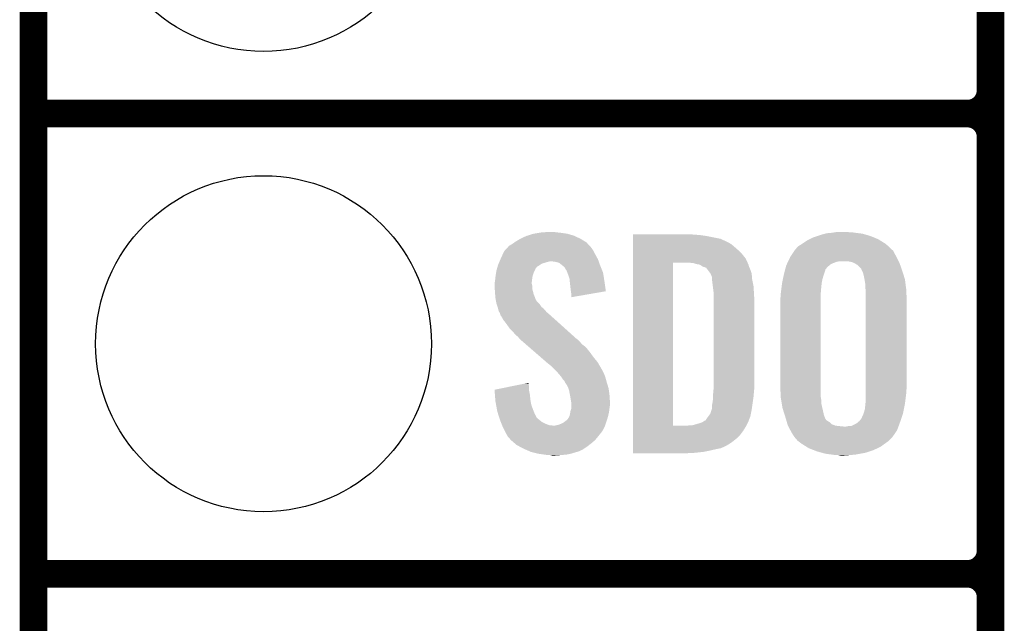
# Model space of a CAD drawing. Extents: x -1.3 to 24.2, y -3.9 to 39.2.
# Tile 5 of 34: x -1.3 to 4.1, y 6.1 to 9.4. Entities that reach past the tile are written whole.
import ezdxf

# ---------------------------------------------------------------- set-up
doc = ezdxf.new("R2010")
doc.units = 0
doc.layers.get('0').update_dxf_attribs({"linetype": 'CONTINUOUS'})
for name, color, linetype in [('PRESSURE_24_CLICK_V100_GKO', 5, 'CONTINUOUS'), ('PRESSURE_24_CLICK_V100_GTO', 14, 'CONTINUOUS'), ('PRESSURE_24_CLICK_V100_GTS', 12, 'CONTINUOUS')]:
    doc.layers.add(name, color=color, linetype=linetype)

# ---------------------------------------------------------------- blocks, each defined once
blk = doc.blocks.new('ROUND_23')
blk.add_circle((0, 0), 0.9271)

msp = doc.modelspace()

# ---------------------------------------------------------------- linework, layer by layer
at = {"layer": 'PRESSURE_24_CLICK_V100_GKO', "const_width": 0.1524}
msp.add_lwpolyline([(-1.27, -3.81), (-1.27, 36.83)], dxfattribs=at)
at = {"layer": 'PRESSURE_24_CLICK_V100_GTO', "const_width": 0.1524}
for points in [[(4.0132, -0.5588), (4.0132, 18.3388)], [(4.0132, 9.017), (4.0132, 11.303)], [(-1.27, 8.89), (3.8862, 8.89)], [(-1.27, 8.89), (3.8862, 8.89)], [(4.0132, 6.477), (4.0132, 8.763)], [(-1.27, 6.35), (3.8862, 6.35)], [(-1.27, 6.35), (3.8862, 6.35)], [(4.0132, 3.937), (4.0132, 6.223)]]:
    msp.add_lwpolyline(points, dxfattribs=at)
for points in [[(3.8862, 8.89, 0.4142136), (4.0132, 9.017)], [(4.0132, 8.763, 0.4142136), (3.8862, 8.89)], [(4.0132, 8.763, 0.4142136), (3.8862, 8.89)], [(3.8862, 6.35, 0.4142136), (4.0132, 6.477)], [(4.0132, 6.223, 0.4142136), (3.8862, 6.35)], [(4.0132, 6.223, 0.4142136), (3.8862, 6.35)]]:
    msp.add_lwpolyline(points, format="xyb", dxfattribs=at)
at = {"layer": 'PRESSURE_24_CLICK_V100_GTO'}
for points in [[(1.417322, 8.19912), (1.450342, 8.214362), (1.75006, 8.19912), (1.7174, 8.214362)], [(1.450342, 8.214362), (1.458464, 8.2169), (1.7174, 8.214362), (1.71196, 8.2169)], [(1.458464, 8.2169), (1.49098, 8.22706), (1.71196, 8.2169), (1.676402, 8.22706)], [(1.49098, 8.22706), (1.52146, 8.23214), (1.676402, 8.22706), (1.64084, 8.23214)], [(1.52146, 8.23214), (1.536702, 8.23468), (1.64084, 8.23214), (1.615438, 8.23468)], [(1.536702, 8.23468), (1.59004, 8.23722), (1.615438, 8.23468), (1.602742, 8.23722)], [(2.039644, 8.22198), (2.039646, 8.22452), (2.37744, 8.22198), (2.3495, 8.22452)], [(2.039644, 8.21944), (2.039644, 8.22198), (2.41046, 8.21944), (2.37744, 8.22198)], [(2.039644, 8.21436), (2.039644, 8.21944), (2.446018, 8.21436), (2.41046, 8.21944)], [(2.039644, 8.199118), (2.039644, 8.21436), (2.522222, 8.199118), (2.446018, 8.21436)], [(3.035302, 8.20674), (3.058164, 8.21436), (3.368766, 8.20674), (3.350262, 8.21436)], [(3.058164, 8.21436), (3.08102, 8.221978), (3.350262, 8.21436), (3.324362, 8.221978)], [(3.08102, 8.221978), (3.09965, 8.22706), (3.324362, 8.221978), (3.307082, 8.22706)], [(3.09965, 8.22706), (3.108962, 8.2296), (3.307082, 8.22706), (3.286762, 8.2296)], [(3.108962, 8.2296), (3.1369, 8.23214), (3.286762, 8.2296), (3.26644, 8.23214)], [(3.1369, 8.23214), (3.15341, 8.23468), (3.26644, 8.23214), (3.24866, 8.23468)], [(3.15341, 8.23468), (3.169922, 8.23722), (3.233422, 8.23468), (3.223262, 8.23722)], [(1.344718, 8.148316), (1.356364, 8.161022), (1.811022, 8.148316), (1.799376, 8.161022)], [(1.356364, 8.161022), (1.361438, 8.16356), (1.799376, 8.161022), (1.79705, 8.16356)], [(1.361438, 8.16356), (1.37414, 8.171178), (1.79705, 8.16356), (1.790068, 8.171178)], [(1.37414, 8.171178), (1.384804, 8.178798), (1.790068, 8.171178), (1.783082, 8.178798)], [(1.384804, 8.178798), (1.391918, 8.18388), (1.783082, 8.178798), (1.774826, 8.18388)], [(1.391918, 8.18388), (1.417322, 8.19912), (1.774826, 8.18388), (1.75006, 8.19912)], [(2.039644, 8.18388), (2.039644, 8.199118), (2.55524, 8.18388), (2.522222, 8.199118)], [(2.039644, 8.17626), (2.039644, 8.18388), (2.570478, 8.17626), (2.55524, 8.18388)], [(2.039644, 8.16864), (2.039644, 8.17626), (2.583182, 8.16864), (2.570478, 8.17626)], [(2.039644, 8.1534), (2.039644, 8.16864), (2.60096, 8.1534), (2.583182, 8.16864)], [(2.938782, 8.143242), (2.948944, 8.15594), (3.46456, 8.143242), (3.451862, 8.15594)], [(2.948944, 8.15594), (2.948946, 8.155942), (3.451862, 8.15594), (3.45186, 8.155942)], [(2.948946, 8.155942), (2.96926, 8.16864), (3.45186, 8.155942), (3.437046, 8.16864)], [(2.96926, 8.16864), (2.97307, 8.17118), (3.437046, 8.16864), (3.434082, 8.17118)], [(2.97307, 8.17118), (2.999742, 8.18896), (3.434082, 8.17118), (3.405632, 8.18896)], [(2.999742, 8.18896), (3.014978, 8.196578), (3.405632, 8.18896), (3.39344, 8.196578)], [(3.014978, 8.196578), (3.035302, 8.20674), (3.39344, 8.196578), (3.368766, 8.20674)], [(1.31064, 8.09244), (1.320124, 8.11276), (1.842424, 8.09244), (1.83134, 8.11276)], [(1.320124, 8.11276), (1.328422, 8.130536), (1.83134, 8.11276), (1.822452, 8.130536)], [(1.328422, 8.130536), (1.33075, 8.133078), (1.822452, 8.130536), (1.82118, 8.133078)], [(1.33075, 8.133078), (1.340068, 8.143244), (1.82118, 8.133078), (1.813562, 8.143244)], [(1.340068, 8.143244), (1.344718, 8.148316), (1.813562, 8.143244), (1.811022, 8.148316)], [(2.039642, 8.115298), (2.039644, 8.135622), (2.641602, 8.115298), (2.62128, 8.135622)], [(2.039642, 8.089898), (2.039642, 8.115298), (2.66192, 8.089898), (2.641602, 8.115298)], [(2.039644, 8.135622), (2.039644, 8.1534), (2.62128, 8.135622), (2.60096, 8.1534)], [(2.907096, 8.09752), (2.908302, 8.100062), (3.49504, 8.09752), (3.493628, 8.100062)], [(2.908302, 8.100062), (2.921846, 8.12038), (3.493628, 8.100062), (3.48234, 8.12038)], [(2.921846, 8.12038), (2.932002, 8.135614), (3.48234, 8.12038), (3.474718, 8.135614)], [(2.932002, 8.135614), (2.933698, 8.138158), (3.474718, 8.135614), (3.469644, 8.138158)], [(2.933698, 8.138158), (2.933702, 8.138162), (3.469644, 8.138158), (3.46964, 8.138162)], [(2.933702, 8.138162), (2.938782, 8.143242), (3.46964, 8.138162), (3.46456, 8.143242)], [(1.291766, 8.044168), (1.293948, 8.0518), (1.50876, 8.044168), (1.521462, 8.0518)], [(1.293948, 8.0518), (1.2954, 8.056882), (1.521462, 8.0518), (1.529082, 8.056882)], [(1.2954, 8.056882), (1.297574, 8.061958), (1.529082, 8.056882), (1.536696, 8.061958)], [(1.297574, 8.061958), (1.300842, 8.06958), (1.536696, 8.061958), (1.562102, 8.06958)], [(1.300842, 8.06958), (1.303018, 8.07466), (1.562102, 8.06958), (1.582418, 8.07466)], [(1.303018, 8.07466), (1.307372, 8.084818), (1.85021, 8.07466), (1.84658, 8.084818)], [(1.307372, 8.084818), (1.31064, 8.09244), (1.84658, 8.084818), (1.842424, 8.09244)], [(1.610358, 8.07212), (1.590038, 8.07466), (1.851116, 8.07212), (1.85021, 8.07466)], [(1.63068, 8.067042), (1.610358, 8.07212), (1.85293, 8.067042), (1.851116, 8.07212)], [(1.652906, 8.04926), (1.63068, 8.067042), (1.85928, 8.04926), (1.85293, 8.067042)], [(1.656078, 8.046722), (1.652906, 8.04926), (1.860296, 8.046722), (1.85928, 8.04926)], [(1.663698, 8.039096), (1.656078, 8.046722), (1.863346, 8.039096), (1.860296, 8.046722)], [(2.039622, 7.167902), (2.039642, 8.067038), (2.260602, 7.167902), (2.260622, 8.067038)], [(2.039642, 8.06704), (2.039642, 8.089898), (2.672312, 8.06704), (2.66192, 8.089898)], [(2.039642, 8.067038), (2.039642, 8.06704), (2.260622, 8.067038), (2.352038, 8.06704)], [(2.374902, 8.064498), (2.352038, 8.06704), (2.673468, 8.064498), (2.672312, 8.06704)], [(2.382518, 8.06196), (2.374902, 8.064498), (2.67462, 8.06196), (2.673468, 8.064498)], [(2.39014, 8.05942), (2.382518, 8.06196), (2.675892, 8.05942), (2.67462, 8.06196)], [(2.405382, 8.056878), (2.39014, 8.05942), (2.677162, 8.056878), (2.675892, 8.05942)], [(2.415542, 8.051798), (2.405382, 8.056878), (2.678432, 8.051798), (2.677162, 8.056878)], [(2.423162, 8.04672), (2.415542, 8.051798), (2.679702, 8.04672), (2.678432, 8.051798)], [(2.423168, 8.046718), (2.423162, 8.04672), (2.679702, 8.046718), (2.679702, 8.04672)], [(2.428244, 8.04418), (2.423168, 8.046718), (2.68079, 8.04418), (2.679702, 8.046718)], [(2.883434, 8.044182), (2.88544, 8.051802), (3.114042, 8.044182), (3.123188, 8.051802)], [(2.88544, 8.051802), (2.887846, 8.056882), (3.123188, 8.051802), (3.129286, 8.056882)], [(2.887846, 8.056882), (2.891454, 8.0645), (3.129286, 8.056882), (3.14452, 8.0645)], [(2.891454, 8.0645), (2.895064, 8.07212), (3.14452, 8.0645), (3.164842, 8.07212)], [(2.895064, 8.07212), (2.896268, 8.07466), (3.164842, 8.07212), (3.177542, 8.07466)], [(2.896268, 8.07466), (2.907096, 8.09752), (3.50647, 8.07466), (3.49504, 8.09752)], [(3.251202, 8.06958), (3.228342, 8.07466), (3.50901, 8.06958), (3.50647, 8.07466)], [(3.256286, 8.067038), (3.251202, 8.06958), (3.51028, 8.067038), (3.50901, 8.06958)], [(3.266438, 8.06196), (3.256286, 8.067038), (3.512074, 8.06196), (3.51028, 8.067038)], [(3.279142, 8.054338), (3.266438, 8.06196), (3.514764, 8.054338), (3.512074, 8.06196)], [(3.29946, 8.034014), (3.279142, 8.054338), (3.521938, 8.034014), (3.514764, 8.054338)], [(1.28016, 7.9883), (1.281332, 7.99592), (1.48463, 7.9883), (1.4859, 7.99592)], [(1.281332, 7.99592), (1.283676, 8.011158), (1.4859, 7.99592), (1.49098, 8.011158)], [(1.283676, 8.011158), (1.28524, 8.021322), (1.49098, 8.011158), (1.49606, 8.021322)], [(1.28524, 8.021322), (1.288142, 8.03148), (1.49606, 8.021322), (1.50114, 8.03148)], [(1.288142, 8.03148), (1.290316, 8.039092), (1.50114, 8.03148), (1.503684, 8.039092)], [(1.290316, 8.039092), (1.291042, 8.041634), (1.503684, 8.039092), (1.508742, 8.041634)], [(1.291042, 8.041634), (1.291766, 8.044168), (1.508742, 8.041634), (1.50876, 8.044168)], [(1.668778, 8.028944), (1.663698, 8.039096), (1.867406, 8.028944), (1.863346, 8.039096)], [(1.673854, 8.023866), (1.668778, 8.028944), (1.869438, 8.023866), (1.867406, 8.028944)], [(1.67386, 8.021324), (1.673854, 8.023866), (1.870454, 8.021324), (1.869438, 8.023866)], [(1.677672, 8.011158), (1.67386, 8.021324), (1.87452, 8.011158), (1.870454, 8.021324)], [(1.68148, 8.001), (1.677672, 8.011158), (1.876124, 8.001), (1.87452, 8.011158)], [(1.689098, 7.978142), (1.68148, 8.001), (1.879734, 7.978142), (1.876124, 8.001)], [(2.430784, 8.044178), (2.428244, 8.04418), (2.680792, 8.044178), (2.68079, 8.04418)], [(2.443482, 8.039096), (2.430784, 8.044178), (2.68297, 8.039096), (2.680792, 8.044178)], [(2.4511, 8.02894), (2.443482, 8.039096), (2.68732, 8.02894), (2.68297, 8.039096)], [(2.46634, 8.008616), (2.4511, 8.02894), (2.694096, 8.008616), (2.68732, 8.02894)], [(2.46761, 8.006078), (2.46634, 8.008616), (2.69494, 8.006078), (2.694096, 8.008616)], [(2.47142, 7.998458), (2.46761, 8.006078), (2.695576, 7.998458), (2.69494, 8.006078)], [(2.47396, 7.99084), (2.47142, 7.998458), (2.69621, 7.99084), (2.695576, 7.998458)], [(2.4765, 7.985756), (2.47396, 7.99084), (2.696634, 7.985756), (2.69621, 7.99084)], [(2.867392, 7.97814), (2.871134, 7.99592), (3.0861, 7.97814), (3.09118, 7.99592)], [(2.871134, 7.99592), (2.87274, 8.00354), (3.09118, 7.99592), (3.093718, 8.00354)], [(2.87274, 8.00354), (2.878756, 8.026404), (3.093718, 8.00354), (3.10134, 8.026404)], [(2.878756, 8.026404), (2.879424, 8.028946), (3.10134, 8.026404), (3.101344, 8.028946)], [(2.879424, 8.028946), (2.883434, 8.044182), (3.101344, 8.028946), (3.114042, 8.044182)], [(3.299462, 8.031476), (3.29946, 8.034014), (3.522832, 8.031476), (3.521938, 8.034014)], [(3.303272, 8.02386), (3.299462, 8.031476), (3.52552, 8.02386), (3.522832, 8.031476)], [(3.309622, 8.011158), (3.303272, 8.02386), (3.529532, 8.011158), (3.52552, 8.02386)], [(3.3147, 7.99084), (3.309622, 8.011158), (3.535948, 7.99084), (3.529532, 8.011158)], [(3.31739, 7.975598), (3.3147, 7.99084), (3.54076, 7.975598), (3.535948, 7.99084)], [(1.27508, 7.952742), (1.276984, 7.960358), (1.48082, 7.952742), (1.48082, 7.960358)], [(1.27508, 7.950198), (1.27508, 7.952742), (1.48082, 7.950198), (1.48082, 7.952742)], [(1.27508, 7.940038), (1.27508, 7.950198), (1.48336, 7.940038), (1.48082, 7.950198)], [(1.27617, 7.924798), (1.27508, 7.940038), (1.48336, 7.924798), (1.48336, 7.940038)], [(1.276984, 7.960358), (1.27762, 7.962902), (1.48082, 7.960358), (1.481136, 7.962902)], [(1.27762, 7.962902), (1.279396, 7.98068), (1.481136, 7.962902), (1.48336, 7.98068)], [(1.279396, 7.98068), (1.28016, 7.9883), (1.48336, 7.98068), (1.48463, 7.9883)], [(1.690704, 7.9629), (1.689098, 7.978142), (1.88214, 7.9629), (1.879734, 7.978142)], [(1.69418, 7.92988), (1.690704, 7.9629), (1.886842, 7.92988), (1.88214, 7.9629)], [(2.4765, 7.975598), (2.4765, 7.985756), (2.69748, 7.975598), (2.696634, 7.985756)], [(2.4765, 7.96798), (2.4765, 7.975598), (2.699004, 7.96798), (2.69748, 7.975598)], [(2.48031, 7.9375), (2.4765, 7.96798), (2.7051, 7.9375), (2.699004, 7.96798)], [(2.48412, 7.907018), (2.48031, 7.9375), (2.706894, 7.907018), (2.7051, 7.9375)], [(2.859086, 7.92734), (2.862262, 7.95274), (3.07848, 7.92734), (3.08102, 7.95274)], [(2.862262, 7.95274), (2.86258, 7.955278), (3.08102, 7.95274), (3.081526, 7.955278)], [(2.86258, 7.955278), (2.867392, 7.97814), (3.081526, 7.955278), (3.0861, 7.97814)], [(3.32232, 7.947658), (3.31739, 7.975598), (3.544406, 7.947658), (3.54076, 7.975598)], [(3.32232, 7.927338), (3.32232, 7.947658), (3.547056, 7.927338), (3.544406, 7.947658)], [(1.27762, 7.90448), (1.27617, 7.924798), (1.488442, 7.90448), (1.48336, 7.924798)], [(1.278402, 7.894318), (1.27762, 7.90448), (1.490982, 7.894318), (1.488442, 7.90448)], [(1.28016, 7.87146), (1.278402, 7.894318), (1.499778, 7.87146), (1.490982, 7.894318)], [(1.69672, 7.90956), (1.69418, 7.92988), (1.889736, 7.90956), (1.886842, 7.92988)], [(1.696722, 7.909556), (1.69672, 7.90956), (1.889736, 7.909556), (1.889736, 7.90956)], [(1.69926, 7.89178), (1.696722, 7.909556), (1.787088, 7.89178), (1.889736, 7.909556)], [(1.69926, 7.87657), (1.69926, 7.89178), (1.69926, 7.87657), (1.787088, 7.89178)], [(2.48412, 7.89432), (2.48412, 7.907018), (2.70764, 7.89432), (2.706894, 7.907018)], [(2.48412, 7.848602), (2.48412, 7.89432), (2.71018, 7.848602), (2.70764, 7.89432)], [(2.85242, 7.866382), (2.85496, 7.881622), (3.07594, 7.866382), (3.07594, 7.881622)], [(2.85496, 7.89432), (2.855276, 7.89686), (3.07594, 7.89432), (3.07594, 7.89686)], [(2.85496, 7.881622), (2.85496, 7.89432), (3.07594, 7.881622), (3.07594, 7.89432)], [(2.855276, 7.89686), (2.859086, 7.92734), (3.07594, 7.89686), (3.07848, 7.92734)], [(3.324014, 7.91718), (3.32232, 7.927338), (3.54838, 7.91718), (3.547056, 7.927338)], [(3.32486, 7.912098), (3.324014, 7.91718), (3.54857, 7.912098), (3.54838, 7.91718)], [(3.32486, 7.8486), (3.32486, 7.912098), (3.55092, 7.8486), (3.54857, 7.912098)], [(1.282008, 7.861304), (1.28016, 7.87146), (1.503684, 7.861304), (1.499778, 7.87146)], [(1.28247, 7.858756), (1.282008, 7.861304), (1.506222, 7.858756), (1.503684, 7.861304)], [(1.283392, 7.853684), (1.28247, 7.858756), (1.508762, 7.853684), (1.506222, 7.858756)], [(1.28524, 7.84352), (1.283392, 7.853684), (1.518922, 7.84352), (1.508762, 7.853684)], [(1.286934, 7.83844), (1.28524, 7.84352), (1.524, 7.83844), (1.518922, 7.84352)], [(1.292014, 7.823198), (1.286934, 7.83844), (1.534162, 7.823198), (1.524, 7.83844)], [(2.48412, 7.38378), (2.48412, 7.848602), (2.71018, 7.38378), (2.71018, 7.848602)], [(2.85242, 7.39394), (2.85242, 7.866382), (3.07594, 7.39394), (3.07594, 7.866382)], [(3.32486, 7.376158), (3.32486, 7.8486), (3.55092, 7.376158), (3.55092, 7.8486)], [(1.29286, 7.820658), (1.292014, 7.823198), (1.537338, 7.820658), (1.534162, 7.823198)], [(1.294764, 7.81304), (1.29286, 7.820658), (1.546862, 7.81304), (1.537338, 7.820658)], [(1.297938, 7.800338), (1.294764, 7.81304), (1.557748, 7.800338), (1.546862, 7.81304)], [(1.300988, 7.795258), (1.297938, 7.800338), (1.5621, 7.795258), (1.557748, 7.800338)], [(1.30556, 7.787642), (1.300988, 7.795258), (1.570988, 7.787642), (1.5621, 7.795258)], [(1.307466, 7.78002), (1.30556, 7.787642), (1.57988, 7.78002), (1.570988, 7.787642)], [(1.308098, 7.777486), (1.307466, 7.78002), (1.582702, 7.777486), (1.57988, 7.78002)], [(1.310638, 7.774936), (1.308098, 7.777486), (1.58554, 7.774936), (1.582702, 7.777486)], [(1.323338, 7.752082), (1.310638, 7.774936), (1.610982, 7.752082), (1.58554, 7.774936)], [(1.34112, 7.72922), (1.323338, 7.752082), (1.636432, 7.72922), (1.610982, 7.752082)], [(1.3589, 7.70382), (1.34112, 7.72922), (1.664708, 7.70382), (1.636432, 7.72922)], [(1.376682, 7.68604), (1.3589, 7.70382), (1.684502, 7.68604), (1.664708, 7.70382)], [(1.391918, 7.66826), (1.376682, 7.68604), (1.704294, 7.66826), (1.684502, 7.68604)], [(1.404618, 7.658102), (1.391918, 7.66826), (1.715602, 7.658102), (1.704294, 7.66826)], [(1.41224, 7.647942), (1.404618, 7.658102), (1.726912, 7.647942), (1.715602, 7.658102)], [(1.41478, 7.645398), (1.41224, 7.647942), (1.729744, 7.645398), (1.726912, 7.647942)], [(1.417712, 7.642858), (1.41478, 7.645398), (1.734816, 7.642858), (1.729744, 7.645398)], [(1.429432, 7.6327), (1.417712, 7.642858), (1.74498, 7.6327), (1.734816, 7.642858)], [(1.44702, 7.617458), (1.429432, 7.6327), (1.757682, 7.617458), (1.74498, 7.6327)], [(1.467536, 7.599678), (1.44702, 7.617458), (1.780542, 7.599678), (1.757682, 7.617458)], [(1.496842, 7.57428), (1.467536, 7.599678), (1.80086, 7.57428), (1.780542, 7.599678)], [(1.52908, 7.54634), (1.496842, 7.57428), (1.82118, 7.54634), (1.80086, 7.57428)], [(1.561322, 7.518398), (1.52908, 7.54634), (1.844042, 7.518398), (1.82118, 7.54634)], [(1.56718, 7.51332), (1.561322, 7.518398), (1.847006, 7.51332), (1.844042, 7.518398)], [(1.592578, 7.493002), (1.56718, 7.51332), (1.858856, 7.493002), (1.847006, 7.51332)], [(1.597662, 7.48792), (1.592578, 7.493002), (1.86182, 7.48792), (1.858856, 7.493002)], [(1.602744, 7.482838), (1.597662, 7.48792), (1.864362, 7.482838), (1.86182, 7.48792)], [(1.610364, 7.475218), (1.602744, 7.482838), (1.86944, 7.475218), (1.864362, 7.482838)], [(1.612902, 7.47268), (1.610364, 7.475218), (1.87071, 7.47268), (1.86944, 7.475218)], [(1.628458, 7.4549), (1.612902, 7.47268), (1.8796, 7.4549), (1.87071, 7.47268)], [(1.63068, 7.45236), (1.628458, 7.4549), (1.880554, 7.45236), (1.8796, 7.4549)], [(1.64338, 7.43712), (1.63068, 7.45236), (1.886268, 7.43712), (1.880554, 7.45236)], [(1.362856, 7.383778), (1.438096, 7.399018), (1.46558, 7.383778), (1.46304, 7.399018)], [(1.438096, 7.399018), (1.46304, 7.40407), (1.46304, 7.399018), (1.46304, 7.40407)], [(1.645072, 7.434582), (1.64338, 7.43712), (1.887218, 7.434582), (1.886268, 7.43712)], [(1.65354, 7.42188), (1.645072, 7.434582), (1.890684, 7.42188), (1.887218, 7.434582)], [(1.661156, 7.414258), (1.65354, 7.42188), (1.892762, 7.414258), (1.890684, 7.42188)], [(1.6637, 7.406644), (1.661156, 7.414258), (1.89484, 7.406644), (1.892762, 7.414258)], [(1.663704, 7.40664), (1.6637, 7.406644), (1.89484, 7.40664), (1.89484, 7.406644)], [(1.666238, 7.404102), (1.663704, 7.40664), (1.895622, 7.404102), (1.89484, 7.40664)], [(1.678938, 7.383782), (1.666238, 7.404102), (1.901874, 7.383782), (1.895622, 7.404102)], [(2.854866, 7.327902), (2.85242, 7.39394), (3.07594, 7.327902), (3.07594, 7.39394)], [(1.275104, 7.366004), (1.362856, 7.383778), (1.46558, 7.366004), (1.46558, 7.383778)], [(1.275308, 7.363458), (1.275104, 7.366004), (1.46558, 7.363458), (1.46558, 7.366004)], [(1.27733, 7.33806), (1.275308, 7.363458), (1.47066, 7.33806), (1.46558, 7.363458)], [(1.68275, 7.373618), (1.678938, 7.383782), (1.905, 7.373618), (1.901874, 7.383782)], [(1.686558, 7.363462), (1.68275, 7.373618), (1.906356, 7.363462), (1.905, 7.373618)], [(1.6918, 7.33552), (1.686558, 7.363462), (1.91008, 7.33552), (1.906356, 7.363462)], [(2.48158, 7.340602), (2.483196, 7.35838), (2.706158, 7.340602), (2.70764, 7.35838)], [(2.48158, 7.3279), (2.48158, 7.340602), (2.7051, 7.3279), (2.706158, 7.340602)], [(2.483196, 7.35838), (2.48412, 7.36854), (2.70764, 7.35838), (2.708656, 7.36854)], [(2.48412, 7.36854), (2.48412, 7.38378), (2.708656, 7.36854), (2.71018, 7.38378)], [(3.32486, 7.363458), (3.32486, 7.376158), (3.54838, 7.363458), (3.55092, 7.376158)], [(3.32486, 7.34822), (3.32486, 7.363458), (3.54838, 7.34822), (3.54838, 7.363458)], [(3.32486, 7.31266), (3.32486, 7.34822), (3.543934, 7.31266), (3.54838, 7.34822)], [(1.279554, 7.31012), (1.27733, 7.33806), (1.4732, 7.31012), (1.47066, 7.33806)], [(1.28016, 7.302498), (1.279554, 7.31012), (1.474588, 7.302498), (1.4732, 7.31012)], [(1.283856, 7.28218), (1.28016, 7.302498), (1.478282, 7.28218), (1.474588, 7.302498)], [(1.69418, 7.32282), (1.6918, 7.33552), (1.910874, 7.32282), (1.91008, 7.33552)], [(1.698838, 7.294882), (1.69418, 7.32282), (1.91262, 7.294882), (1.910874, 7.32282)], [(1.69926, 7.292342), (1.698838, 7.294882), (1.91262, 7.292342), (1.91262, 7.294882)], [(1.69926, 7.28218), (1.69926, 7.292342), (1.91262, 7.28218), (1.91262, 7.292342)], [(2.476498, 7.264398), (2.4765, 7.284718), (2.696028, 7.264398), (2.69893, 7.284718)], [(2.4765, 7.284718), (2.47904, 7.297422), (2.69893, 7.284718), (2.700744, 7.297422)], [(2.47904, 7.297422), (2.48158, 7.31774), (2.700744, 7.297422), (2.703648, 7.31774)], [(2.48158, 7.31774), (2.48158, 7.3279), (2.703648, 7.31774), (2.7051, 7.3279)], [(2.85496, 7.325362), (2.854866, 7.327902), (3.076364, 7.325362), (3.07594, 7.327902)], [(2.857078, 7.312662), (2.85496, 7.325362), (3.07848, 7.312662), (3.076364, 7.325362)], [(2.860464, 7.292342), (2.857078, 7.312662), (3.07848, 7.292342), (3.07848, 7.312662)], [(2.86512, 7.2644), (2.860464, 7.292342), (3.085056, 7.2644), (3.07848, 7.292342)], [(3.31978, 7.259318), (3.32232, 7.28472), (3.53517, 7.259318), (3.54025, 7.28472)], [(3.32232, 7.28472), (3.32255, 7.287262), (3.54025, 7.28472), (3.54076, 7.287262)], [(3.32255, 7.287262), (3.32486, 7.31266), (3.54076, 7.287262), (3.543934, 7.31266)], [(1.288936, 7.25424), (1.283856, 7.28218), (1.48844, 7.25424), (1.478282, 7.28218)], [(1.29032, 7.24662), (1.288936, 7.25424), (1.49149, 7.24662), (1.48844, 7.25424)], [(1.295934, 7.228844), (1.29032, 7.24662), (1.498604, 7.228844), (1.49149, 7.24662)], [(1.689102, 7.221222), (1.69164, 7.23138), (1.90246, 7.221222), (1.904716, 7.23138)], [(1.69164, 7.23138), (1.693758, 7.244082), (1.904716, 7.23138), (1.90754, 7.244082)], [(1.693758, 7.244082), (1.694182, 7.246622), (1.90754, 7.244082), (1.907856, 7.246622)], [(1.694182, 7.246622), (1.69926, 7.261864), (1.907856, 7.246622), (1.909762, 7.261864)], [(1.69926, 7.2644), (1.69926, 7.28218), (1.91008, 7.2644), (1.91262, 7.28218)], [(1.69926, 7.261864), (1.69926, 7.2644), (1.909762, 7.261864), (1.91008, 7.2644)], [(2.454908, 7.218678), (2.466338, 7.233916), (2.687318, 7.218678), (2.690366, 7.233916)], [(2.466338, 7.233916), (2.473958, 7.256782), (2.690366, 7.233916), (2.69494, 7.256782)], [(2.473958, 7.256782), (2.476498, 7.264398), (2.69494, 7.256782), (2.696028, 7.264398)], [(2.869934, 7.24916), (2.86512, 7.2644), (3.08864, 7.24916), (3.085056, 7.2644)], [(2.877152, 7.226302), (2.869934, 7.24916), (3.09372, 7.226302), (3.08864, 7.24916)], [(3.30962, 7.2263), (3.313006, 7.23646), (3.52721, 7.2263), (3.530598, 7.23646)], [(3.313006, 7.23646), (3.3147, 7.24154), (3.530598, 7.23646), (3.531614, 7.24154)], [(3.3147, 7.24154), (3.31978, 7.259318), (3.531614, 7.24154), (3.53517, 7.259318)], [(1.296738, 7.226296), (1.295934, 7.228844), (1.50114, 7.226296), (1.498604, 7.228844)], [(1.299144, 7.218678), (1.296738, 7.226296), (1.503682, 7.218678), (1.50114, 7.226296)], [(1.302352, 7.208518), (1.299144, 7.218678), (1.511302, 7.208518), (1.503682, 7.218678)], [(1.30556, 7.198358), (1.302352, 7.208518), (1.524002, 7.198358), (1.511302, 7.208518)], [(1.309626, 7.188198), (1.30556, 7.198358), (1.536702, 7.188198), (1.524002, 7.198358)], [(1.313688, 7.17804), (1.309626, 7.188198), (1.55702, 7.17804), (1.536702, 7.188198)], [(1.316736, 7.17042), (1.313688, 7.17804), (1.577342, 7.17042), (1.55702, 7.17804)], [(1.630682, 7.172962), (1.653536, 7.183122), (1.88722, 7.172962), (1.890606, 7.183122)], [(1.653536, 7.183122), (1.670468, 7.19582), (1.890606, 7.183122), (1.89484, 7.19582)], [(1.670468, 7.19582), (1.67386, 7.198362), (1.89484, 7.19582), (1.895602, 7.198362)], [(1.67386, 7.198362), (1.67894, 7.20344), (1.895602, 7.198362), (1.897124, 7.20344)], [(1.67894, 7.20344), (1.68402, 7.211062), (1.897124, 7.20344), (1.899412, 7.211062)], [(1.68402, 7.211062), (1.689102, 7.221222), (1.899412, 7.211062), (1.90246, 7.221222)], [(2.369824, 7.170422), (2.40538, 7.18058), (2.667, 7.170422), (2.672078, 7.18058)], [(2.40538, 7.18058), (2.42062, 7.18566), (2.672078, 7.18058), (2.67462, 7.18566)], [(2.42062, 7.18566), (2.435852, 7.195816), (2.67462, 7.18566), (2.678524, 7.195816)], [(2.435852, 7.195816), (2.438394, 7.19582), (2.678524, 7.195816), (2.678526, 7.19582)], [(2.438394, 7.19582), (2.440938, 7.198358), (2.678526, 7.19582), (2.679502, 7.198358)], [(2.440938, 7.198358), (2.4511, 7.2136), (2.679502, 7.198358), (2.685364, 7.2136)], [(2.4511, 7.2136), (2.454908, 7.218678), (2.685364, 7.2136), (2.687318, 7.218678)], [(2.88036, 7.21614), (2.877152, 7.226302), (3.097532, 7.21614), (3.09372, 7.226302)], [(2.883348, 7.205986), (2.88036, 7.21614), (3.10134, 7.205986), (3.097532, 7.21614)], [(2.884096, 7.20344), (2.883348, 7.205986), (3.103878, 7.20344), (3.10134, 7.205986)], [(2.885588, 7.198368), (2.884096, 7.20344), (3.106418, 7.198368), (3.103878, 7.20344)], [(2.887084, 7.193278), (2.885588, 7.198368), (3.11404, 7.193278), (3.106418, 7.198368)], [(2.889324, 7.185662), (2.887084, 7.193278), (3.126738, 7.185662), (3.11404, 7.193278)], [(2.892312, 7.175504), (2.889324, 7.185662), (3.1369, 7.175504), (3.126738, 7.185662)], [(2.893058, 7.172962), (2.892312, 7.175504), (3.143676, 7.172962), (3.1369, 7.175504)], [(3.243576, 7.16534), (3.274054, 7.180578), (3.506, 7.16534), (3.511614, 7.180578)], [(3.274054, 7.180578), (3.28625, 7.19074), (3.511614, 7.180578), (3.51536, 7.19074)], [(3.28625, 7.19074), (3.289298, 7.193278), (3.51536, 7.19074), (3.516204, 7.193278)], [(3.289298, 7.193278), (3.299458, 7.205978), (3.516204, 7.193278), (3.520438, 7.205978)], [(3.299458, 7.205978), (3.301996, 7.208518), (3.520438, 7.205978), (3.521284, 7.208518)], [(3.301996, 7.208518), (3.30454, 7.216138), (3.521284, 7.208518), (3.523824, 7.216138)], [(3.30454, 7.216138), (3.30962, 7.2263), (3.523824, 7.216138), (3.52721, 7.2263)], [(1.317752, 7.16788), (1.316736, 7.17042), (1.600202, 7.16788), (1.577342, 7.17042)], [(1.318768, 7.16534), (1.317752, 7.16788), (1.88468, 7.16534), (1.885526, 7.16788)], [(1.3208, 7.16026), (1.318768, 7.16534), (1.882138, 7.16026), (1.88468, 7.16534)], [(1.330958, 7.139944), (1.3208, 7.16026), (1.871978, 7.139944), (1.882138, 7.16026)], [(1.33223, 7.1374), (1.330958, 7.139944), (1.86944, 7.1374), (1.871978, 7.139944)], [(1.33604, 7.12978), (1.33223, 7.1374), (1.86436, 7.12978), (1.86944, 7.1374)], [(1.348738, 7.106922), (1.33604, 7.12978), (1.846072, 7.106922), (1.86436, 7.12978)], [(1.607822, 7.16788), (1.61798, 7.17042), (1.885526, 7.16788), (1.886372, 7.17042)], [(1.61798, 7.17042), (1.630682, 7.172962), (1.886372, 7.17042), (1.88722, 7.172962)], [(2.039622, 7.16788), (2.039622, 7.167902), (2.341878, 7.16788), (2.260602, 7.167902)], [(2.039622, 7.15772), (2.039622, 7.16788), (2.65938, 7.15772), (2.665474, 7.16788)], [(2.039622, 7.137402), (2.039622, 7.15772), (2.64668, 7.137402), (2.65938, 7.15772)], [(2.039622, 7.11708), (2.039622, 7.137402), (2.631438, 7.11708), (2.64668, 7.137402)], [(2.341878, 7.16788), (2.354578, 7.17042), (2.665474, 7.16788), (2.666998, 7.17042)], [(2.369818, 7.17042), (2.369824, 7.170422), (2.666998, 7.17042), (2.667, 7.170422)], [(2.8956, 7.167882), (2.893058, 7.172962), (3.157216, 7.167882), (3.143676, 7.172962)], [(2.89687, 7.16534), (2.8956, 7.167882), (3.17754, 7.16534), (3.157216, 7.167882)], [(2.89814, 7.1628), (2.89687, 7.16534), (3.20294, 7.1628), (3.17754, 7.16534)], [(2.9083, 7.14248), (2.89814, 7.1628), (3.497578, 7.14248), (3.505064, 7.1628)], [(2.908302, 7.142478), (2.9083, 7.14248), (3.497578, 7.142478), (3.497578, 7.14248)], [(2.921002, 7.119618), (2.908302, 7.142478), (3.48186, 7.119618), (3.497578, 7.142478)], [(3.215638, 7.1628), (3.228338, 7.16534), (3.505064, 7.1628), (3.506, 7.16534)], [(1.35128, 7.10438), (1.348738, 7.106922), (1.84404, 7.10438), (1.846072, 7.106922)], [(1.358898, 7.096756), (1.35128, 7.10438), (1.837504, 7.096756), (1.84404, 7.10438)], [(1.361438, 7.091684), (1.358898, 7.096756), (1.833158, 7.091684), (1.837504, 7.096756)], [(1.367372, 7.086598), (1.361438, 7.091684), (1.8288, 7.086598), (1.833158, 7.091684)], [(1.385152, 7.07136), (1.367372, 7.086598), (1.811022, 7.07136), (1.8288, 7.086598)], [(1.397004, 7.0612), (1.385152, 7.07136), (1.797958, 7.0612), (1.811022, 7.07136)], [(2.03962, 7.096758), (2.039622, 7.11708), (2.611118, 7.096758), (2.631438, 7.11708)], [(2.03962, 7.07644), (2.03962, 7.096758), (2.585718, 7.07644), (2.611118, 7.096758)], [(2.03962, 7.05866), (2.03962, 7.07644), (2.557778, 7.05866), (2.585718, 7.07644)], [(2.93116, 7.10438), (2.921002, 7.119618), (3.471384, 7.10438), (3.48186, 7.119618)], [(2.933702, 7.10184), (2.93116, 7.10438), (3.469638, 7.10184), (3.471384, 7.10438)], [(2.933704, 7.101838), (2.933702, 7.10184), (3.469638, 7.101838), (3.469638, 7.10184)], [(2.948938, 7.08406), (2.933704, 7.101838), (3.45186, 7.08406), (3.469638, 7.101838)], [(2.965876, 7.07136), (2.948938, 7.08406), (3.43408, 7.07136), (3.45186, 7.08406)], [(2.969262, 7.06882), (2.965876, 7.07136), (3.430586, 7.06882), (3.43408, 7.07136)], [(2.997712, 7.05104), (2.969262, 7.06882), (3.406138, 7.05104), (3.430586, 7.06882)], [(1.41129, 7.05358), (1.397004, 7.0612), (1.78816, 7.05358), (1.797958, 7.0612)], [(1.4351, 7.04088), (1.41129, 7.05358), (1.76911, 7.04088), (1.78816, 7.05358)], [(1.44091, 7.038338), (1.4351, 7.04088), (1.765298, 7.038338), (1.76911, 7.04088)], [(1.446712, 7.0358), (1.44091, 7.038338), (1.762756, 7.0358), (1.765298, 7.038338)], [(1.452518, 7.03326), (1.446712, 7.0358), (1.75514, 7.03326), (1.762756, 7.0358)], [(1.469938, 7.025638), (1.452518, 7.03326), (1.739898, 7.025638), (1.75514, 7.03326)], [(1.475738, 7.0231), (1.469938, 7.025638), (1.731012, 7.0231), (1.739898, 7.025638)], [(1.4859, 7.02056), (1.475738, 7.0231), (1.72212, 7.02056), (1.731012, 7.0231)], [(1.51638, 7.01294), (1.4859, 7.02056), (1.696722, 7.01294), (1.72212, 7.02056)], [(1.55194, 7.00786), (1.51638, 7.01294), (1.67132, 7.00786), (1.696722, 7.01294)], [(2.03962, 7.05104), (2.03962, 7.05866), (2.54254, 7.05104), (2.557778, 7.05866)], [(2.03962, 7.04342), (2.03962, 7.05104), (2.524758, 7.04342), (2.54254, 7.05104)], [(2.03962, 7.03834), (2.03962, 7.04342), (2.49936, 7.03834), (2.524758, 7.04342)], [(2.03962, 7.03072), (2.03962, 7.03834), (2.46634, 7.03072), (2.49936, 7.03834)], [(2.03962, 7.0231), (2.03962, 7.03072), (2.42824, 7.0231), (2.46634, 7.03072)], [(2.03962, 7.01802), (2.03962, 7.0231), (2.38252, 7.01802), (2.42824, 7.0231)], [(2.03962, 7.015506), (2.03962, 7.01802), (2.334754, 7.015506), (2.38252, 7.01802)], [(2.334262, 7.01548), (2.03962, 7.015506), (2.334262, 7.01548), (2.334754, 7.015506)], [(3.0099, 7.043422), (2.997712, 7.05104), (3.389812, 7.043422), (3.406138, 7.05104)], [(3.036028, 7.03326), (3.0099, 7.043422), (3.368038, 7.03326), (3.389812, 7.043422)], [(3.05562, 7.02564), (3.036028, 7.03326), (3.345178, 7.02564), (3.368038, 7.03326)], [(3.083052, 7.01802), (3.05562, 7.02564), (3.32232, 7.01802), (3.345178, 7.02564)], [(3.101338, 7.01294), (3.083052, 7.01802), (3.29438, 7.01294), (3.32232, 7.01802)], [(3.13944, 7.00786), (3.101338, 7.01294), (3.266442, 7.00786), (3.29438, 7.01294)], [(1.567178, 7.00532), (1.55194, 7.00786), (1.64084, 7.00532), (1.67132, 7.00786)], [(1.592578, 7.00278), (1.582418, 7.00532), (1.607822, 7.00278), (1.64084, 7.00532)], [(3.15722, 7.00532), (3.13944, 7.00786), (3.23596, 7.00532), (3.266442, 7.00786)], [(3.185158, 7.00278), (3.172458, 7.00532), (3.202942, 7.00278), (3.23596, 7.00532)]]:
    msp.add_solid(points, dxfattribs=at)

# ---------------------------------------------------------------- block references
at = {"layer": 'PRESSURE_24_CLICK_V100_GTS'}
for p in [(0, 10.16), (0, 7.62)]:
    msp.add_blockref('ROUND_23', p, dxfattribs=at)

doc.saveas('drawing.dxf')
